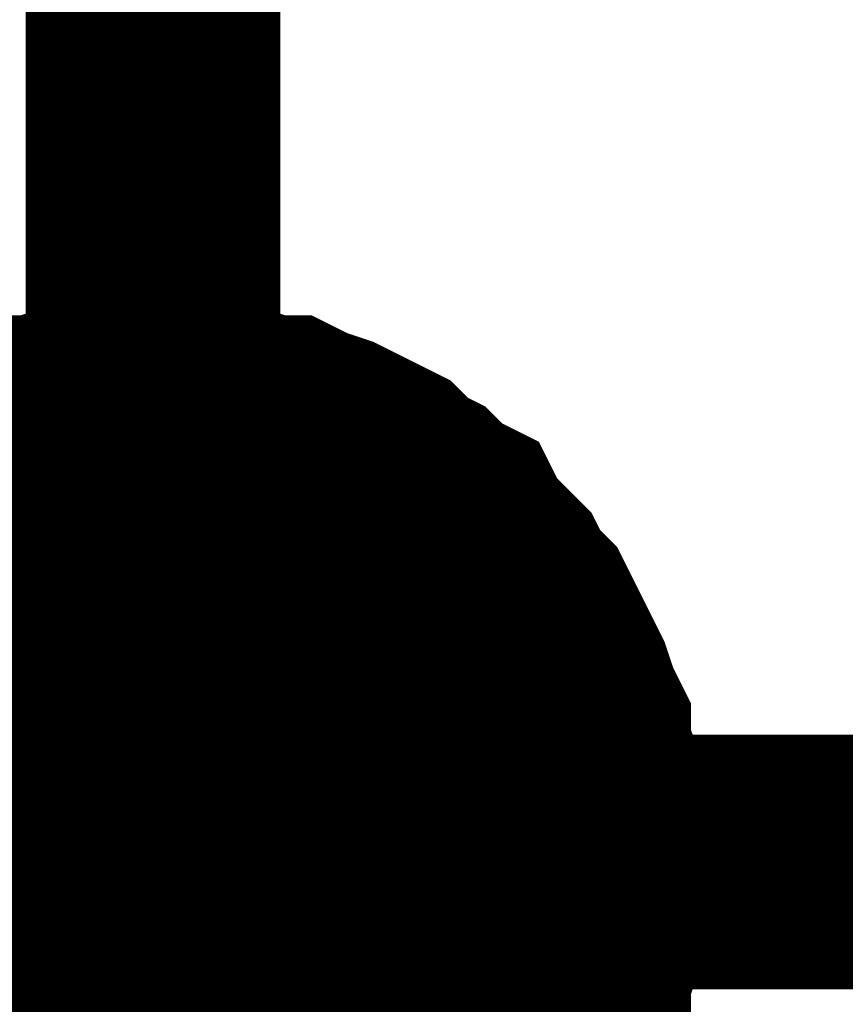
# Model space of a CAD drawing. Header units: inches. Extents: x 0 to 17, y 0 to 11.
# Tile 84 of 114: x 8.744 to 8.7822, y 5.7432 to 5.7888. Entities that reach past the tile are written whole.
import ezdxf

# ---------------------------------------------------------------- set-up
doc = ezdxf.new("R2010")
doc.units = ezdxf.units.IN
doc.header["$MEASUREMENT"] = 0
doc.layers.add('Sheet', color=255, linetype='Continuous')

msp = doc.modelspace()

# ---------------------------------------------------------------- linework, layer by layer
at = {"layer": 'Sheet'}
for points in [[(8.750163, 5.849697, 0.0118, 0.0118, 0), (8.750163, 5.749784, 0.0118, 0.0118, 0)], [(8.750163, 5.64987, 0.0118, 0.0118, 0), (8.750163, 5.749784, 0.0118, 0.0118, 0), (9.250093, 5.749784, 0.0118, 0.0118, 0), (9.799977, 5.749784, 0.0118, 0.0118, 0), (10.350257, 5.749784, 0.0118, 0.0118, 0), (10.90014, 5.749784, 0.0118, 0.0118, 0), (10.90014, 5.849697, 0.0118, 0.0118, 0)], [(8.737477, 5.765247, 0.0118, 0.0118, 0), (8.73827, 5.76604, 0.0118, 0.0118, 0), (8.739062, 5.766436, 0.0118, 0.0118, 0), (8.739855, 5.767229, 0.0118, 0.0118, 0), (8.740648, 5.767625, 0.0118, 0.0118, 0), (8.741441, 5.768022, 0.0118, 0.0118, 0), (8.742234, 5.768418, 0.0118, 0.0118, 0), (8.743424, 5.768815, 0.0118, 0.0118, 0), (8.744216, 5.769211, 0.0118, 0.0118, 0), (8.745009, 5.769211, 0.0118, 0.0118, 0), (8.746199, 5.769608, 0.0118, 0.0118, 0), (8.746992, 5.769608, 0.0118, 0.0118, 0), (8.748181, 5.770004, 0.0118, 0.0118, 0), (8.748974, 5.770004, 0.0118, 0.0118, 0), (8.750163, 5.770004, 0.0118, 0.0118, 0)], [(8.737477, 5.765247, 0.0118, 0.0118, 0), (8.73827, 5.76604, 0.0118, 0.0118, 0), (8.739062, 5.766436, 0.0118, 0.0118, 0), (8.739855, 5.767229, 0.0118, 0.0118, 0), (8.740648, 5.767625, 0.0118, 0.0118, 0), (8.741441, 5.768022, 0.0118, 0.0118, 0), (8.742234, 5.768418, 0.0118, 0.0118, 0), (8.743424, 5.768815, 0.0118, 0.0118, 0), (8.744216, 5.769211, 0.0118, 0.0118, 0), (8.745009, 5.769211, 0.0118, 0.0118, 0), (8.746199, 5.769608, 0.0118, 0.0118, 0), (8.746992, 5.769608, 0.0118, 0.0118, 0), (8.748181, 5.770004, 0.0118, 0.0118, 0), (8.748974, 5.770004, 0.0118, 0.0118, 0), (8.750163, 5.770004, 0.0118, 0.0118, 0)], [(8.737477, 5.765247, 0.0118, 0.0118, 0), (8.73827, 5.76604, 0.0118, 0.0118, 0), (8.739062, 5.766436, 0.0118, 0.0118, 0), (8.739855, 5.767229, 0.0118, 0.0118, 0), (8.740648, 5.767625, 0.0118, 0.0118, 0), (8.741441, 5.768022, 0.0118, 0.0118, 0), (8.742234, 5.768418, 0.0118, 0.0118, 0), (8.743424, 5.768815, 0.0118, 0.0118, 0), (8.744216, 5.769211, 0.0118, 0.0118, 0), (8.745009, 5.769211, 0.0118, 0.0118, 0), (8.746199, 5.769608, 0.0118, 0.0118, 0), (8.746992, 5.769608, 0.0118, 0.0118, 0), (8.748181, 5.770004, 0.0118, 0.0118, 0), (8.748974, 5.770004, 0.0118, 0.0118, 0), (8.750163, 5.770004, 0.0118, 0.0118, 0)], [(8.737477, 5.765247, 0.0118, 0.0118, 0), (8.73827, 5.76604, 0.0118, 0.0118, 0), (8.739062, 5.766436, 0.0118, 0.0118, 0), (8.739855, 5.767229, 0.0118, 0.0118, 0), (8.740648, 5.767625, 0.0118, 0.0118, 0), (8.741441, 5.768022, 0.0118, 0.0118, 0), (8.742234, 5.768418, 0.0118, 0.0118, 0), (8.743424, 5.768815, 0.0118, 0.0118, 0), (8.744216, 5.769211, 0.0118, 0.0118, 0), (8.745009, 5.769211, 0.0118, 0.0118, 0), (8.746199, 5.769608, 0.0118, 0.0118, 0), (8.746992, 5.769608, 0.0118, 0.0118, 0), (8.748181, 5.770004, 0.0118, 0.0118, 0), (8.748974, 5.770004, 0.0118, 0.0118, 0), (8.750163, 5.770004, 0.0118, 0.0118, 0)], [(8.750163, 5.770004, 0.0118, 0.0118, 0), (8.750163, 5.770004, 0.0118, 0.0118, 0)], [(8.750163, 5.770004, 0.0118, 0.0118, 0), (8.751353, 5.770004, 0.0118, 0.0118, 0), (8.752146, 5.770004, 0.0118, 0.0118, 0), (8.753335, 5.769608, 0.0118, 0.0118, 0), (8.754128, 5.769608, 0.0118, 0.0118, 0), (8.755317, 5.769211, 0.0118, 0.0118, 0), (8.75611, 5.769211, 0.0118, 0.0118, 0), (8.756903, 5.768815, 0.0118, 0.0118, 0), (8.758092, 5.768418, 0.0118, 0.0118, 0), (8.758885, 5.768022, 0.0118, 0.0118, 0), (8.759678, 5.767625, 0.0118, 0.0118, 0), (8.760471, 5.767229, 0.0118, 0.0118, 0), (8.761264, 5.766436, 0.0118, 0.0118, 0), (8.762057, 5.76604, 0.0118, 0.0118, 0), (8.76285, 5.765247, 0.0118, 0.0118, 0), (8.763643, 5.76485, 0.0118, 0.0118, 0), (8.764039, 5.764057, 0.0118, 0.0118, 0), (8.764832, 5.763264, 0.0118, 0.0118, 0), (8.765625, 5.762471, 0.0118, 0.0118, 0), (8.766021, 5.761678, 0.0118, 0.0118, 0), (8.766814, 5.760885, 0.0118, 0.0118, 0), (8.767211, 5.760092, 0.0118, 0.0118, 0), (8.767607, 5.759299, 0.0118, 0.0118, 0), (8.768004, 5.758506, 0.0118, 0.0118, 0), (8.7684, 5.757713, 0.0118, 0.0118, 0), (8.768797, 5.756524, 0.0118, 0.0118, 0), (8.769193, 5.755731, 0.0118, 0.0118, 0), (8.769193, 5.754938, 0.0118, 0.0118, 0), (8.76959, 5.753749, 0.0118, 0.0118, 0), (8.76959, 5.752956, 0.0118, 0.0118, 0), (8.769986, 5.751766, 0.0118, 0.0118, 0), (8.769986, 5.750973, 0.0118, 0.0118, 0), (8.769986, 5.749784, 0.0118, 0.0118, 0)], [(8.750163, 5.770004, 0.0118, 0.0118, 0), (8.750163, 5.770004, 0.0118, 0.0118, 0)], [(8.750163, 5.770004, 0.0118, 0.0118, 0), (8.751353, 5.770004, 0.0118, 0.0118, 0), (8.752146, 5.770004, 0.0118, 0.0118, 0), (8.753335, 5.769608, 0.0118, 0.0118, 0), (8.754128, 5.769608, 0.0118, 0.0118, 0), (8.755317, 5.769211, 0.0118, 0.0118, 0), (8.75611, 5.769211, 0.0118, 0.0118, 0), (8.756903, 5.768815, 0.0118, 0.0118, 0), (8.758092, 5.768418, 0.0118, 0.0118, 0), (8.758885, 5.768022, 0.0118, 0.0118, 0), (8.759678, 5.767625, 0.0118, 0.0118, 0), (8.760471, 5.767229, 0.0118, 0.0118, 0), (8.761264, 5.766436, 0.0118, 0.0118, 0), (8.762057, 5.76604, 0.0118, 0.0118, 0), (8.76285, 5.765247, 0.0118, 0.0118, 0), (8.763643, 5.76485, 0.0118, 0.0118, 0), (8.764039, 5.764057, 0.0118, 0.0118, 0), (8.764832, 5.763264, 0.0118, 0.0118, 0), (8.765625, 5.762471, 0.0118, 0.0118, 0), (8.766021, 5.761678, 0.0118, 0.0118, 0), (8.766814, 5.760885, 0.0118, 0.0118, 0), (8.767211, 5.760092, 0.0118, 0.0118, 0), (8.767607, 5.759299, 0.0118, 0.0118, 0), (8.768004, 5.758506, 0.0118, 0.0118, 0), (8.7684, 5.757713, 0.0118, 0.0118, 0), (8.768797, 5.756524, 0.0118, 0.0118, 0), (8.769193, 5.755731, 0.0118, 0.0118, 0), (8.769193, 5.754938, 0.0118, 0.0118, 0), (8.76959, 5.753749, 0.0118, 0.0118, 0), (8.76959, 5.752956, 0.0118, 0.0118, 0), (8.769986, 5.751766, 0.0118, 0.0118, 0), (8.769986, 5.750973, 0.0118, 0.0118, 0), (8.769986, 5.749784, 0.0118, 0.0118, 0)], [(8.750163, 5.770004, 0.0118, 0.0118, 0), (8.750163, 5.770004, 0.0118, 0.0118, 0)], [(8.750163, 5.770004, 0.0118, 0.0118, 0), (8.751353, 5.770004, 0.0118, 0.0118, 0), (8.752146, 5.770004, 0.0118, 0.0118, 0), (8.753335, 5.769608, 0.0118, 0.0118, 0), (8.754128, 5.769608, 0.0118, 0.0118, 0), (8.755317, 5.769211, 0.0118, 0.0118, 0), (8.75611, 5.769211, 0.0118, 0.0118, 0), (8.756903, 5.768815, 0.0118, 0.0118, 0), (8.758092, 5.768418, 0.0118, 0.0118, 0), (8.758885, 5.768022, 0.0118, 0.0118, 0), (8.759678, 5.767625, 0.0118, 0.0118, 0), (8.760471, 5.767229, 0.0118, 0.0118, 0), (8.761264, 5.766436, 0.0118, 0.0118, 0), (8.762057, 5.76604, 0.0118, 0.0118, 0), (8.76285, 5.765247, 0.0118, 0.0118, 0), (8.763643, 5.76485, 0.0118, 0.0118, 0), (8.764039, 5.764057, 0.0118, 0.0118, 0), (8.764832, 5.763264, 0.0118, 0.0118, 0), (8.765625, 5.762471, 0.0118, 0.0118, 0), (8.766021, 5.761678, 0.0118, 0.0118, 0), (8.766814, 5.760885, 0.0118, 0.0118, 0), (8.767211, 5.760092, 0.0118, 0.0118, 0), (8.767607, 5.759299, 0.0118, 0.0118, 0), (8.768004, 5.758506, 0.0118, 0.0118, 0), (8.7684, 5.757713, 0.0118, 0.0118, 0), (8.768797, 5.756524, 0.0118, 0.0118, 0), (8.769193, 5.755731, 0.0118, 0.0118, 0), (8.769193, 5.754938, 0.0118, 0.0118, 0), (8.76959, 5.753749, 0.0118, 0.0118, 0), (8.76959, 5.752956, 0.0118, 0.0118, 0), (8.769986, 5.751766, 0.0118, 0.0118, 0), (8.769986, 5.750973, 0.0118, 0.0118, 0), (8.769986, 5.749784, 0.0118, 0.0118, 0)], [(8.750163, 5.770004, 0.0118, 0.0118, 0), (8.750163, 5.770004, 0.0118, 0.0118, 0)], [(8.750163, 5.770004, 0.0118, 0.0118, 0), (8.751353, 5.770004, 0.0118, 0.0118, 0), (8.752146, 5.770004, 0.0118, 0.0118, 0), (8.753335, 5.769608, 0.0118, 0.0118, 0), (8.754128, 5.769608, 0.0118, 0.0118, 0), (8.755317, 5.769211, 0.0118, 0.0118, 0), (8.75611, 5.769211, 0.0118, 0.0118, 0), (8.756903, 5.768815, 0.0118, 0.0118, 0), (8.758092, 5.768418, 0.0118, 0.0118, 0), (8.758885, 5.768022, 0.0118, 0.0118, 0), (8.759678, 5.767625, 0.0118, 0.0118, 0), (8.760471, 5.767229, 0.0118, 0.0118, 0), (8.761264, 5.766436, 0.0118, 0.0118, 0), (8.762057, 5.76604, 0.0118, 0.0118, 0), (8.76285, 5.765247, 0.0118, 0.0118, 0), (8.763643, 5.76485, 0.0118, 0.0118, 0), (8.764039, 5.764057, 0.0118, 0.0118, 0), (8.764832, 5.763264, 0.0118, 0.0118, 0), (8.765625, 5.762471, 0.0118, 0.0118, 0), (8.766021, 5.761678, 0.0118, 0.0118, 0), (8.766814, 5.760885, 0.0118, 0.0118, 0), (8.767211, 5.760092, 0.0118, 0.0118, 0), (8.767607, 5.759299, 0.0118, 0.0118, 0), (8.768004, 5.758506, 0.0118, 0.0118, 0), (8.7684, 5.757713, 0.0118, 0.0118, 0), (8.768797, 5.756524, 0.0118, 0.0118, 0), (8.769193, 5.755731, 0.0118, 0.0118, 0), (8.769193, 5.754938, 0.0118, 0.0118, 0), (8.76959, 5.753749, 0.0118, 0.0118, 0), (8.76959, 5.752956, 0.0118, 0.0118, 0), (8.769986, 5.751766, 0.0118, 0.0118, 0), (8.769986, 5.750973, 0.0118, 0.0118, 0), (8.769986, 5.749784, 0.0118, 0.0118, 0)], [(8.741441, 5.768022, 0.0039, 0.0039, 0), (8.742234, 5.768418, 0.0039, 0.0039, 0), (8.743424, 5.768815, 0.0039, 0.0039, 0), (8.744216, 5.769211, 0.0039, 0.0039, 0), (8.745009, 5.769211, 0.0039, 0.0039, 0), (8.746199, 5.769608, 0.0039, 0.0039, 0), (8.746992, 5.769608, 0.0039, 0.0039, 0), (8.748181, 5.770004, 0.0039, 0.0039, 0), (8.748974, 5.770004, 0.0039, 0.0039, 0), (8.750163, 5.770004, 0.0039, 0.0039, 0)], [(8.741441, 5.768022, 0.0039, 0.0039, 0), (8.742234, 5.768418, 0.0039, 0.0039, 0), (8.743424, 5.768815, 0.0039, 0.0039, 0), (8.744216, 5.769211, 0.0039, 0.0039, 0), (8.745009, 5.769211, 0.0039, 0.0039, 0), (8.746199, 5.769608, 0.0039, 0.0039, 0), (8.746992, 5.769608, 0.0039, 0.0039, 0), (8.748181, 5.770004, 0.0039, 0.0039, 0), (8.748974, 5.770004, 0.0039, 0.0039, 0), (8.750163, 5.770004, 0.0039, 0.0039, 0)], [(8.741441, 5.768022, 0.0039, 0.0039, 0), (8.742234, 5.768418, 0.0039, 0.0039, 0), (8.743424, 5.768815, 0.0039, 0.0039, 0), (8.744216, 5.769211, 0.0039, 0.0039, 0), (8.745009, 5.769211, 0.0039, 0.0039, 0), (8.746199, 5.769608, 0.0039, 0.0039, 0), (8.746992, 5.769608, 0.0039, 0.0039, 0), (8.748181, 5.770004, 0.0039, 0.0039, 0), (8.748974, 5.770004, 0.0039, 0.0039, 0), (8.750163, 5.770004, 0.0039, 0.0039, 0)], [(8.741441, 5.768022, 0.0039, 0.0039, 0), (8.742234, 5.768418, 0.0039, 0.0039, 0), (8.743424, 5.768815, 0.0039, 0.0039, 0), (8.744216, 5.769211, 0.0039, 0.0039, 0), (8.745009, 5.769211, 0.0039, 0.0039, 0), (8.746199, 5.769608, 0.0039, 0.0039, 0), (8.746992, 5.769608, 0.0039, 0.0039, 0), (8.748181, 5.770004, 0.0039, 0.0039, 0), (8.748974, 5.770004, 0.0039, 0.0039, 0), (8.750163, 5.770004, 0.0039, 0.0039, 0)], [(8.750163, 5.770004, 0.0039, 0.0039, 0), (8.750163, 5.770004, 0.0039, 0.0039, 0)], [(8.750163, 5.770004, 0.0039, 0.0039, 0), (8.751353, 5.770004, 0.0039, 0.0039, 0), (8.752146, 5.770004, 0.0039, 0.0039, 0), (8.753335, 5.769608, 0.0039, 0.0039, 0), (8.754128, 5.769608, 0.0039, 0.0039, 0), (8.755317, 5.769211, 0.0039, 0.0039, 0), (8.75611, 5.769211, 0.0039, 0.0039, 0), (8.756903, 5.768815, 0.0039, 0.0039, 0), (8.758092, 5.768418, 0.0039, 0.0039, 0), (8.758885, 5.768022, 0.0039, 0.0039, 0), (8.759678, 5.767625, 0.0039, 0.0039, 0), (8.760471, 5.767229, 0.0039, 0.0039, 0), (8.761264, 5.766436, 0.0039, 0.0039, 0), (8.762057, 5.76604, 0.0039, 0.0039, 0), (8.76285, 5.765247, 0.0039, 0.0039, 0), (8.763643, 5.76485, 0.0039, 0.0039, 0), (8.764039, 5.764057, 0.0039, 0.0039, 0), (8.764832, 5.763264, 0.0039, 0.0039, 0), (8.765625, 5.762471, 0.0039, 0.0039, 0), (8.766021, 5.761678, 0.0039, 0.0039, 0), (8.766814, 5.760885, 0.0039, 0.0039, 0), (8.767211, 5.760092, 0.0039, 0.0039, 0), (8.767607, 5.759299, 0.0039, 0.0039, 0), (8.768004, 5.758506, 0.0039, 0.0039, 0), (8.7684, 5.757713, 0.0039, 0.0039, 0), (8.768797, 5.756524, 0.0039, 0.0039, 0), (8.769193, 5.755731, 0.0039, 0.0039, 0), (8.769193, 5.754938, 0.0039, 0.0039, 0), (8.76959, 5.753749, 0.0039, 0.0039, 0), (8.76959, 5.752956, 0.0039, 0.0039, 0), (8.769986, 5.751766, 0.0039, 0.0039, 0), (8.769986, 5.750973, 0.0039, 0.0039, 0), (8.769986, 5.749784, 0.0039, 0.0039, 0)], [(8.750163, 5.770004, 0.0039, 0.0039, 0), (8.750163, 5.770004, 0.0039, 0.0039, 0)], [(8.750163, 5.770004, 0.0039, 0.0039, 0), (8.751353, 5.770004, 0.0039, 0.0039, 0), (8.752146, 5.770004, 0.0039, 0.0039, 0), (8.753335, 5.769608, 0.0039, 0.0039, 0), (8.754128, 5.769608, 0.0039, 0.0039, 0), (8.755317, 5.769211, 0.0039, 0.0039, 0), (8.75611, 5.769211, 0.0039, 0.0039, 0), (8.756903, 5.768815, 0.0039, 0.0039, 0), (8.758092, 5.768418, 0.0039, 0.0039, 0), (8.758885, 5.768022, 0.0039, 0.0039, 0), (8.759678, 5.767625, 0.0039, 0.0039, 0), (8.760471, 5.767229, 0.0039, 0.0039, 0), (8.761264, 5.766436, 0.0039, 0.0039, 0), (8.762057, 5.76604, 0.0039, 0.0039, 0), (8.76285, 5.765247, 0.0039, 0.0039, 0), (8.763643, 5.76485, 0.0039, 0.0039, 0), (8.764039, 5.764057, 0.0039, 0.0039, 0), (8.764832, 5.763264, 0.0039, 0.0039, 0), (8.765625, 5.762471, 0.0039, 0.0039, 0), (8.766021, 5.761678, 0.0039, 0.0039, 0), (8.766814, 5.760885, 0.0039, 0.0039, 0), (8.767211, 5.760092, 0.0039, 0.0039, 0), (8.767607, 5.759299, 0.0039, 0.0039, 0), (8.768004, 5.758506, 0.0039, 0.0039, 0), (8.7684, 5.757713, 0.0039, 0.0039, 0), (8.768797, 5.756524, 0.0039, 0.0039, 0), (8.769193, 5.755731, 0.0039, 0.0039, 0), (8.769193, 5.754938, 0.0039, 0.0039, 0), (8.76959, 5.753749, 0.0039, 0.0039, 0), (8.76959, 5.752956, 0.0039, 0.0039, 0), (8.769986, 5.751766, 0.0039, 0.0039, 0), (8.769986, 5.750973, 0.0039, 0.0039, 0), (8.769986, 5.749784, 0.0039, 0.0039, 0)], [(8.750163, 5.770004, 0.0039, 0.0039, 0), (8.750163, 5.770004, 0.0039, 0.0039, 0)], [(8.750163, 5.770004, 0.0039, 0.0039, 0), (8.751353, 5.770004, 0.0039, 0.0039, 0), (8.752146, 5.770004, 0.0039, 0.0039, 0), (8.753335, 5.769608, 0.0039, 0.0039, 0), (8.754128, 5.769608, 0.0039, 0.0039, 0), (8.755317, 5.769211, 0.0039, 0.0039, 0), (8.75611, 5.769211, 0.0039, 0.0039, 0), (8.756903, 5.768815, 0.0039, 0.0039, 0), (8.758092, 5.768418, 0.0039, 0.0039, 0), (8.758885, 5.768022, 0.0039, 0.0039, 0), (8.759678, 5.767625, 0.0039, 0.0039, 0), (8.760471, 5.767229, 0.0039, 0.0039, 0), (8.761264, 5.766436, 0.0039, 0.0039, 0), (8.762057, 5.76604, 0.0039, 0.0039, 0), (8.76285, 5.765247, 0.0039, 0.0039, 0), (8.763643, 5.76485, 0.0039, 0.0039, 0), (8.764039, 5.764057, 0.0039, 0.0039, 0), (8.764832, 5.763264, 0.0039, 0.0039, 0), (8.765625, 5.762471, 0.0039, 0.0039, 0), (8.766021, 5.761678, 0.0039, 0.0039, 0), (8.766814, 5.760885, 0.0039, 0.0039, 0), (8.767211, 5.760092, 0.0039, 0.0039, 0), (8.767607, 5.759299, 0.0039, 0.0039, 0), (8.768004, 5.758506, 0.0039, 0.0039, 0), (8.7684, 5.757713, 0.0039, 0.0039, 0), (8.768797, 5.756524, 0.0039, 0.0039, 0), (8.769193, 5.755731, 0.0039, 0.0039, 0), (8.769193, 5.754938, 0.0039, 0.0039, 0), (8.76959, 5.753749, 0.0039, 0.0039, 0), (8.76959, 5.752956, 0.0039, 0.0039, 0), (8.769986, 5.751766, 0.0039, 0.0039, 0), (8.769986, 5.750973, 0.0039, 0.0039, 0), (8.769986, 5.749784, 0.0039, 0.0039, 0)], [(8.750163, 5.770004, 0.0039, 0.0039, 0), (8.750163, 5.770004, 0.0039, 0.0039, 0)], [(8.750163, 5.770004, 0.0039, 0.0039, 0), (8.751353, 5.770004, 0.0039, 0.0039, 0), (8.752146, 5.770004, 0.0039, 0.0039, 0), (8.753335, 5.769608, 0.0039, 0.0039, 0), (8.754128, 5.769608, 0.0039, 0.0039, 0), (8.755317, 5.769211, 0.0039, 0.0039, 0), (8.75611, 5.769211, 0.0039, 0.0039, 0), (8.756903, 5.768815, 0.0039, 0.0039, 0), (8.758092, 5.768418, 0.0039, 0.0039, 0), (8.758885, 5.768022, 0.0039, 0.0039, 0), (8.759678, 5.767625, 0.0039, 0.0039, 0), (8.760471, 5.767229, 0.0039, 0.0039, 0), (8.761264, 5.766436, 0.0039, 0.0039, 0), (8.762057, 5.76604, 0.0039, 0.0039, 0), (8.76285, 5.765247, 0.0039, 0.0039, 0), (8.763643, 5.76485, 0.0039, 0.0039, 0), (8.764039, 5.764057, 0.0039, 0.0039, 0), (8.764832, 5.763264, 0.0039, 0.0039, 0), (8.765625, 5.762471, 0.0039, 0.0039, 0), (8.766021, 5.761678, 0.0039, 0.0039, 0), (8.766814, 5.760885, 0.0039, 0.0039, 0), (8.767211, 5.760092, 0.0039, 0.0039, 0), (8.767607, 5.759299, 0.0039, 0.0039, 0), (8.768004, 5.758506, 0.0039, 0.0039, 0), (8.7684, 5.757713, 0.0039, 0.0039, 0), (8.768797, 5.756524, 0.0039, 0.0039, 0), (8.769193, 5.755731, 0.0039, 0.0039, 0), (8.769193, 5.754938, 0.0039, 0.0039, 0), (8.76959, 5.753749, 0.0039, 0.0039, 0), (8.76959, 5.752956, 0.0039, 0.0039, 0), (8.769986, 5.751766, 0.0039, 0.0039, 0), (8.769986, 5.750973, 0.0039, 0.0039, 0), (8.769986, 5.749784, 0.0039, 0.0039, 0)], [(8.769986, 5.749784, 0.0118, 0.0118, 0), (8.769986, 5.748594, 0.0118, 0.0118, 0), (8.769986, 5.747801, 0.0118, 0.0118, 0), (8.76959, 5.746612, 0.0118, 0.0118, 0), (8.76959, 5.745819, 0.0118, 0.0118, 0), (8.769193, 5.744629, 0.0118, 0.0118, 0), (8.769193, 5.743837, 0.0118, 0.0118, 0), (8.768797, 5.743044, 0.0118, 0.0118, 0), (8.7684, 5.741854, 0.0118, 0.0118, 0), (8.768004, 5.741061, 0.0118, 0.0118, 0), (8.767607, 5.740268, 0.0118, 0.0118, 0), (8.767211, 5.739475, 0.0118, 0.0118, 0), (8.766814, 5.738682, 0.0118, 0.0118, 0), (8.766021, 5.737889, 0.0118, 0.0118, 0), (8.765625, 5.737096, 0.0118, 0.0118, 0)], [(8.769986, 5.749784, 0.0118, 0.0118, 0), (8.769986, 5.748594, 0.0118, 0.0118, 0), (8.769986, 5.747801, 0.0118, 0.0118, 0), (8.76959, 5.746612, 0.0118, 0.0118, 0), (8.76959, 5.745819, 0.0118, 0.0118, 0), (8.769193, 5.744629, 0.0118, 0.0118, 0), (8.769193, 5.743837, 0.0118, 0.0118, 0), (8.768797, 5.743044, 0.0118, 0.0118, 0), (8.7684, 5.741854, 0.0118, 0.0118, 0), (8.768004, 5.741061, 0.0118, 0.0118, 0), (8.767607, 5.740268, 0.0118, 0.0118, 0), (8.767211, 5.739475, 0.0118, 0.0118, 0), (8.766814, 5.738682, 0.0118, 0.0118, 0), (8.766021, 5.737889, 0.0118, 0.0118, 0), (8.765625, 5.737096, 0.0118, 0.0118, 0)], [(8.769986, 5.749784, 0.0118, 0.0118, 0), (8.769986, 5.748594, 0.0118, 0.0118, 0), (8.769986, 5.747801, 0.0118, 0.0118, 0), (8.76959, 5.746612, 0.0118, 0.0118, 0), (8.76959, 5.745819, 0.0118, 0.0118, 0), (8.769193, 5.744629, 0.0118, 0.0118, 0), (8.769193, 5.743837, 0.0118, 0.0118, 0), (8.768797, 5.743044, 0.0118, 0.0118, 0), (8.7684, 5.741854, 0.0118, 0.0118, 0), (8.768004, 5.741061, 0.0118, 0.0118, 0), (8.767607, 5.740268, 0.0118, 0.0118, 0), (8.767211, 5.739475, 0.0118, 0.0118, 0), (8.766814, 5.738682, 0.0118, 0.0118, 0), (8.766021, 5.737889, 0.0118, 0.0118, 0), (8.765625, 5.737096, 0.0118, 0.0118, 0)], [(8.769986, 5.749784, 0.0118, 0.0118, 0), (8.769986, 5.748594, 0.0118, 0.0118, 0), (8.769986, 5.747801, 0.0118, 0.0118, 0), (8.76959, 5.746612, 0.0118, 0.0118, 0), (8.76959, 5.745819, 0.0118, 0.0118, 0), (8.769193, 5.744629, 0.0118, 0.0118, 0), (8.769193, 5.743837, 0.0118, 0.0118, 0), (8.768797, 5.743044, 0.0118, 0.0118, 0), (8.7684, 5.741854, 0.0118, 0.0118, 0), (8.768004, 5.741061, 0.0118, 0.0118, 0), (8.767607, 5.740268, 0.0118, 0.0118, 0), (8.767211, 5.739475, 0.0118, 0.0118, 0), (8.766814, 5.738682, 0.0118, 0.0118, 0), (8.766021, 5.737889, 0.0118, 0.0118, 0), (8.765625, 5.737096, 0.0118, 0.0118, 0)], [(8.769986, 5.749784, 0.0118, 0.0118, 0), (8.769986, 5.749784, 0.0118, 0.0118, 0), (8.769986, 5.749784, 0.0118, 0.0118, 0), (8.769986, 5.749784, 0.0118, 0.0118, 0), (8.769986, 5.749784, 0.0118, 0.0118, 0), (8.769986, 5.749784, 0.0118, 0.0118, 0), (8.769986, 5.749784, 0.0118, 0.0118, 0), (8.769986, 5.749784, 0.0118, 0.0118, 0), (8.769986, 5.749784, 0.0118, 0.0118, 0), (8.769986, 5.749784, 0.0118, 0.0118, 0), (8.769986, 5.749784, 0.0118, 0.0118, 0), (8.769986, 5.749784, 0.0118, 0.0118, 0), (8.769986, 5.749784, 0.0118, 0.0118, 0), (8.769986, 5.749784, 0.0118, 0.0118, 0), (8.769986, 5.749784, 0.0118, 0.0118, 0), (8.769986, 5.749784, 0.0118, 0.0118, 0), (8.769986, 5.749784, 0.0118, 0.0118, 0), (8.769986, 5.749784, 0.0118, 0.0118, 0), (8.769986, 5.749784, 0.0118, 0.0118, 0), (8.769986, 5.749784, 0.0118, 0.0118, 0), (8.769986, 5.749784, 0.0118, 0.0118, 0), (8.769986, 5.749784, 0.0118, 0.0118, 0), (8.769986, 5.749784, 0.0118, 0.0118, 0), (8.769986, 5.749784, 0.0118, 0.0118, 0), (8.769986, 5.749784, 0.0118, 0.0118, 0), (8.769986, 5.749784, 0.0118, 0.0118, 0), (8.769986, 5.749784, 0.0118, 0.0118, 0), (8.769986, 5.749784, 0.0118, 0.0118, 0), (8.769986, 5.749784, 0.0118, 0.0118, 0), (8.769986, 5.749784, 0.0118, 0.0118, 0), (8.769986, 5.749784, 0.0118, 0.0118, 0), (8.769986, 5.749784, 0.0118, 0.0118, 0), (8.769986, 5.749784, 0.0118, 0.0118, 0)], [(8.769986, 5.749784, 0.0118, 0.0118, 0), (8.769986, 5.749784, 0.0118, 0.0118, 0)], [(8.769986, 5.749784, 0.0118, 0.0118, 0), (8.769986, 5.749784, 0.0118, 0.0118, 0), (8.769986, 5.749784, 0.0118, 0.0118, 0), (8.769986, 5.749784, 0.0118, 0.0118, 0), (8.769986, 5.749784, 0.0118, 0.0118, 0), (8.769986, 5.749784, 0.0118, 0.0118, 0), (8.769986, 5.749784, 0.0118, 0.0118, 0), (8.769986, 5.749784, 0.0118, 0.0118, 0), (8.769986, 5.749784, 0.0118, 0.0118, 0), (8.769986, 5.749784, 0.0118, 0.0118, 0), (8.769986, 5.749784, 0.0118, 0.0118, 0), (8.769986, 5.749784, 0.0118, 0.0118, 0), (8.769986, 5.749784, 0.0118, 0.0118, 0), (8.769986, 5.749784, 0.0118, 0.0118, 0), (8.769986, 5.749784, 0.0118, 0.0118, 0), (8.769986, 5.749784, 0.0118, 0.0118, 0), (8.769986, 5.749784, 0.0118, 0.0118, 0), (8.769986, 5.749784, 0.0118, 0.0118, 0), (8.769986, 5.749784, 0.0118, 0.0118, 0), (8.769986, 5.749784, 0.0118, 0.0118, 0), (8.769986, 5.749784, 0.0118, 0.0118, 0), (8.769986, 5.749784, 0.0118, 0.0118, 0), (8.769986, 5.749784, 0.0118, 0.0118, 0), (8.769986, 5.749784, 0.0118, 0.0118, 0), (8.769986, 5.749784, 0.0118, 0.0118, 0), (8.769986, 5.749784, 0.0118, 0.0118, 0), (8.769986, 5.749784, 0.0118, 0.0118, 0), (8.769986, 5.749784, 0.0118, 0.0118, 0), (8.769986, 5.749784, 0.0118, 0.0118, 0), (8.769986, 5.749784, 0.0118, 0.0118, 0), (8.769986, 5.749784, 0.0118, 0.0118, 0), (8.769986, 5.749784, 0.0118, 0.0118, 0), (8.769986, 5.749784, 0.0118, 0.0118, 0)], [(8.769986, 5.749784, 0.0118, 0.0118, 0), (8.769986, 5.749784, 0.0118, 0.0118, 0)], [(8.769986, 5.749784, 0.0118, 0.0118, 0), (8.769986, 5.749784, 0.0118, 0.0118, 0), (8.769986, 5.749784, 0.0118, 0.0118, 0), (8.769986, 5.749784, 0.0118, 0.0118, 0), (8.769986, 5.749784, 0.0118, 0.0118, 0), (8.769986, 5.749784, 0.0118, 0.0118, 0), (8.769986, 5.749784, 0.0118, 0.0118, 0), (8.769986, 5.749784, 0.0118, 0.0118, 0), (8.769986, 5.749784, 0.0118, 0.0118, 0), (8.769986, 5.749784, 0.0118, 0.0118, 0), (8.769986, 5.749784, 0.0118, 0.0118, 0), (8.769986, 5.749784, 0.0118, 0.0118, 0), (8.769986, 5.749784, 0.0118, 0.0118, 0), (8.769986, 5.749784, 0.0118, 0.0118, 0), (8.769986, 5.749784, 0.0118, 0.0118, 0), (8.769986, 5.749784, 0.0118, 0.0118, 0), (8.769986, 5.749784, 0.0118, 0.0118, 0), (8.769986, 5.749784, 0.0118, 0.0118, 0), (8.769986, 5.749784, 0.0118, 0.0118, 0), (8.769986, 5.749784, 0.0118, 0.0118, 0), (8.769986, 5.749784, 0.0118, 0.0118, 0), (8.769986, 5.749784, 0.0118, 0.0118, 0), (8.769986, 5.749784, 0.0118, 0.0118, 0), (8.769986, 5.749784, 0.0118, 0.0118, 0), (8.769986, 5.749784, 0.0118, 0.0118, 0), (8.769986, 5.749784, 0.0118, 0.0118, 0), (8.769986, 5.749784, 0.0118, 0.0118, 0), (8.769986, 5.749784, 0.0118, 0.0118, 0), (8.769986, 5.749784, 0.0118, 0.0118, 0), (8.769986, 5.749784, 0.0118, 0.0118, 0), (8.769986, 5.749784, 0.0118, 0.0118, 0), (8.769986, 5.749784, 0.0118, 0.0118, 0), (8.769986, 5.749784, 0.0118, 0.0118, 0)], [(8.769986, 5.749784, 0.0118, 0.0118, 0), (8.769986, 5.749784, 0.0118, 0.0118, 0)], [(8.769986, 5.749784, 0.0118, 0.0118, 0), (8.769986, 5.749784, 0.0118, 0.0118, 0), (8.769986, 5.749784, 0.0118, 0.0118, 0), (8.769986, 5.749784, 0.0118, 0.0118, 0), (8.769986, 5.749784, 0.0118, 0.0118, 0), (8.769986, 5.749784, 0.0118, 0.0118, 0), (8.769986, 5.749784, 0.0118, 0.0118, 0), (8.769986, 5.749784, 0.0118, 0.0118, 0), (8.769986, 5.749784, 0.0118, 0.0118, 0), (8.769986, 5.749784, 0.0118, 0.0118, 0), (8.769986, 5.749784, 0.0118, 0.0118, 0), (8.769986, 5.749784, 0.0118, 0.0118, 0), (8.769986, 5.749784, 0.0118, 0.0118, 0), (8.769986, 5.749784, 0.0118, 0.0118, 0), (8.769986, 5.749784, 0.0118, 0.0118, 0), (8.769986, 5.749784, 0.0118, 0.0118, 0), (8.769986, 5.749784, 0.0118, 0.0118, 0), (8.769986, 5.749784, 0.0118, 0.0118, 0), (8.769986, 5.749784, 0.0118, 0.0118, 0), (8.769986, 5.749784, 0.0118, 0.0118, 0), (8.769986, 5.749784, 0.0118, 0.0118, 0), (8.769986, 5.749784, 0.0118, 0.0118, 0), (8.769986, 5.749784, 0.0118, 0.0118, 0), (8.769986, 5.749784, 0.0118, 0.0118, 0), (8.769986, 5.749784, 0.0118, 0.0118, 0), (8.769986, 5.749784, 0.0118, 0.0118, 0), (8.769986, 5.749784, 0.0118, 0.0118, 0), (8.769986, 5.749784, 0.0118, 0.0118, 0), (8.769986, 5.749784, 0.0118, 0.0118, 0), (8.769986, 5.749784, 0.0118, 0.0118, 0), (8.769986, 5.749784, 0.0118, 0.0118, 0), (8.769986, 5.749784, 0.0118, 0.0118, 0), (8.769986, 5.749784, 0.0118, 0.0118, 0)], [(8.769986, 5.749784, 0.0118, 0.0118, 0), (8.769986, 5.749784, 0.0118, 0.0118, 0)], [(8.769986, 5.749784, 0.0039, 0.0039, 0), (8.769986, 5.748594, 0.0039, 0.0039, 0), (8.769986, 5.747801, 0.0039, 0.0039, 0), (8.76959, 5.746612, 0.0039, 0.0039, 0), (8.76959, 5.745819, 0.0039, 0.0039, 0), (8.769193, 5.744629, 0.0039, 0.0039, 0), (8.769193, 5.743837, 0.0039, 0.0039, 0), (8.768797, 5.743044, 0.0039, 0.0039, 0), (8.7684, 5.741854, 0.0039, 0.0039, 0), (8.768004, 5.741061, 0.0039, 0.0039, 0)], [(8.769986, 5.749784, 0.0039, 0.0039, 0), (8.769986, 5.748594, 0.0039, 0.0039, 0), (8.769986, 5.747801, 0.0039, 0.0039, 0), (8.76959, 5.746612, 0.0039, 0.0039, 0), (8.76959, 5.745819, 0.0039, 0.0039, 0), (8.769193, 5.744629, 0.0039, 0.0039, 0), (8.769193, 5.743837, 0.0039, 0.0039, 0), (8.768797, 5.743044, 0.0039, 0.0039, 0), (8.7684, 5.741854, 0.0039, 0.0039, 0), (8.768004, 5.741061, 0.0039, 0.0039, 0)], [(8.769986, 5.749784, 0.0039, 0.0039, 0), (8.769986, 5.748594, 0.0039, 0.0039, 0), (8.769986, 5.747801, 0.0039, 0.0039, 0), (8.76959, 5.746612, 0.0039, 0.0039, 0), (8.76959, 5.745819, 0.0039, 0.0039, 0), (8.769193, 5.744629, 0.0039, 0.0039, 0), (8.769193, 5.743837, 0.0039, 0.0039, 0), (8.768797, 5.743044, 0.0039, 0.0039, 0), (8.7684, 5.741854, 0.0039, 0.0039, 0), (8.768004, 5.741061, 0.0039, 0.0039, 0)], [(8.769986, 5.749784, 0.0039, 0.0039, 0), (8.769986, 5.748594, 0.0039, 0.0039, 0), (8.769986, 5.747801, 0.0039, 0.0039, 0), (8.76959, 5.746612, 0.0039, 0.0039, 0), (8.76959, 5.745819, 0.0039, 0.0039, 0), (8.769193, 5.744629, 0.0039, 0.0039, 0), (8.769193, 5.743837, 0.0039, 0.0039, 0), (8.768797, 5.743044, 0.0039, 0.0039, 0), (8.7684, 5.741854, 0.0039, 0.0039, 0), (8.768004, 5.741061, 0.0039, 0.0039, 0)], [(8.769986, 5.749784, 0.0039, 0.0039, 0), (8.769986, 5.749784, 0.0039, 0.0039, 0), (8.769986, 5.749784, 0.0039, 0.0039, 0), (8.769986, 5.749784, 0.0039, 0.0039, 0), (8.769986, 5.749784, 0.0039, 0.0039, 0), (8.769986, 5.749784, 0.0039, 0.0039, 0), (8.769986, 5.749784, 0.0039, 0.0039, 0), (8.769986, 5.749784, 0.0039, 0.0039, 0), (8.769986, 5.749784, 0.0039, 0.0039, 0), (8.769986, 5.749784, 0.0039, 0.0039, 0), (8.769986, 5.749784, 0.0039, 0.0039, 0), (8.769986, 5.749784, 0.0039, 0.0039, 0), (8.769986, 5.749784, 0.0039, 0.0039, 0), (8.769986, 5.749784, 0.0039, 0.0039, 0), (8.769986, 5.749784, 0.0039, 0.0039, 0), (8.769986, 5.749784, 0.0039, 0.0039, 0), (8.769986, 5.749784, 0.0039, 0.0039, 0), (8.769986, 5.749784, 0.0039, 0.0039, 0), (8.769986, 5.749784, 0.0039, 0.0039, 0), (8.769986, 5.749784, 0.0039, 0.0039, 0), (8.769986, 5.749784, 0.0039, 0.0039, 0), (8.769986, 5.749784, 0.0039, 0.0039, 0), (8.769986, 5.749784, 0.0039, 0.0039, 0), (8.769986, 5.749784, 0.0039, 0.0039, 0), (8.769986, 5.749784, 0.0039, 0.0039, 0), (8.769986, 5.749784, 0.0039, 0.0039, 0), (8.769986, 5.749784, 0.0039, 0.0039, 0), (8.769986, 5.749784, 0.0039, 0.0039, 0), (8.769986, 5.749784, 0.0039, 0.0039, 0), (8.769986, 5.749784, 0.0039, 0.0039, 0), (8.769986, 5.749784, 0.0039, 0.0039, 0), (8.769986, 5.749784, 0.0039, 0.0039, 0), (8.769986, 5.749784, 0.0039, 0.0039, 0)], [(8.769986, 5.749784, 0.0039, 0.0039, 0), (8.769986, 5.749784, 0.0039, 0.0039, 0)], [(8.769986, 5.749784, 0.0039, 0.0039, 0), (8.769986, 5.749784, 0.0039, 0.0039, 0), (8.769986, 5.749784, 0.0039, 0.0039, 0), (8.769986, 5.749784, 0.0039, 0.0039, 0), (8.769986, 5.749784, 0.0039, 0.0039, 0), (8.769986, 5.749784, 0.0039, 0.0039, 0), (8.769986, 5.749784, 0.0039, 0.0039, 0), (8.769986, 5.749784, 0.0039, 0.0039, 0), (8.769986, 5.749784, 0.0039, 0.0039, 0), (8.769986, 5.749784, 0.0039, 0.0039, 0), (8.769986, 5.749784, 0.0039, 0.0039, 0), (8.769986, 5.749784, 0.0039, 0.0039, 0), (8.769986, 5.749784, 0.0039, 0.0039, 0), (8.769986, 5.749784, 0.0039, 0.0039, 0), (8.769986, 5.749784, 0.0039, 0.0039, 0), (8.769986, 5.749784, 0.0039, 0.0039, 0), (8.769986, 5.749784, 0.0039, 0.0039, 0), (8.769986, 5.749784, 0.0039, 0.0039, 0), (8.769986, 5.749784, 0.0039, 0.0039, 0), (8.769986, 5.749784, 0.0039, 0.0039, 0), (8.769986, 5.749784, 0.0039, 0.0039, 0), (8.769986, 5.749784, 0.0039, 0.0039, 0), (8.769986, 5.749784, 0.0039, 0.0039, 0), (8.769986, 5.749784, 0.0039, 0.0039, 0), (8.769986, 5.749784, 0.0039, 0.0039, 0), (8.769986, 5.749784, 0.0039, 0.0039, 0), (8.769986, 5.749784, 0.0039, 0.0039, 0), (8.769986, 5.749784, 0.0039, 0.0039, 0), (8.769986, 5.749784, 0.0039, 0.0039, 0), (8.769986, 5.749784, 0.0039, 0.0039, 0), (8.769986, 5.749784, 0.0039, 0.0039, 0), (8.769986, 5.749784, 0.0039, 0.0039, 0), (8.769986, 5.749784, 0.0039, 0.0039, 0)], [(8.769986, 5.749784, 0.0039, 0.0039, 0), (8.769986, 5.749784, 0.0039, 0.0039, 0)], [(8.769986, 5.749784, 0.0039, 0.0039, 0), (8.769986, 5.749784, 0.0039, 0.0039, 0), (8.769986, 5.749784, 0.0039, 0.0039, 0), (8.769986, 5.749784, 0.0039, 0.0039, 0), (8.769986, 5.749784, 0.0039, 0.0039, 0), (8.769986, 5.749784, 0.0039, 0.0039, 0), (8.769986, 5.749784, 0.0039, 0.0039, 0), (8.769986, 5.749784, 0.0039, 0.0039, 0), (8.769986, 5.749784, 0.0039, 0.0039, 0), (8.769986, 5.749784, 0.0039, 0.0039, 0), (8.769986, 5.749784, 0.0039, 0.0039, 0), (8.769986, 5.749784, 0.0039, 0.0039, 0), (8.769986, 5.749784, 0.0039, 0.0039, 0), (8.769986, 5.749784, 0.0039, 0.0039, 0), (8.769986, 5.749784, 0.0039, 0.0039, 0), (8.769986, 5.749784, 0.0039, 0.0039, 0), (8.769986, 5.749784, 0.0039, 0.0039, 0), (8.769986, 5.749784, 0.0039, 0.0039, 0), (8.769986, 5.749784, 0.0039, 0.0039, 0), (8.769986, 5.749784, 0.0039, 0.0039, 0), (8.769986, 5.749784, 0.0039, 0.0039, 0), (8.769986, 5.749784, 0.0039, 0.0039, 0), (8.769986, 5.749784, 0.0039, 0.0039, 0), (8.769986, 5.749784, 0.0039, 0.0039, 0), (8.769986, 5.749784, 0.0039, 0.0039, 0), (8.769986, 5.749784, 0.0039, 0.0039, 0), (8.769986, 5.749784, 0.0039, 0.0039, 0), (8.769986, 5.749784, 0.0039, 0.0039, 0), (8.769986, 5.749784, 0.0039, 0.0039, 0), (8.769986, 5.749784, 0.0039, 0.0039, 0), (8.769986, 5.749784, 0.0039, 0.0039, 0), (8.769986, 5.749784, 0.0039, 0.0039, 0), (8.769986, 5.749784, 0.0039, 0.0039, 0)], [(8.769986, 5.749784, 0.0039, 0.0039, 0), (8.769986, 5.749784, 0.0039, 0.0039, 0)], [(8.769986, 5.749784, 0.0039, 0.0039, 0), (8.769986, 5.749784, 0.0039, 0.0039, 0), (8.769986, 5.749784, 0.0039, 0.0039, 0), (8.769986, 5.749784, 0.0039, 0.0039, 0), (8.769986, 5.749784, 0.0039, 0.0039, 0), (8.769986, 5.749784, 0.0039, 0.0039, 0), (8.769986, 5.749784, 0.0039, 0.0039, 0), (8.769986, 5.749784, 0.0039, 0.0039, 0), (8.769986, 5.749784, 0.0039, 0.0039, 0), (8.769986, 5.749784, 0.0039, 0.0039, 0), (8.769986, 5.749784, 0.0039, 0.0039, 0), (8.769986, 5.749784, 0.0039, 0.0039, 0), (8.769986, 5.749784, 0.0039, 0.0039, 0), (8.769986, 5.749784, 0.0039, 0.0039, 0), (8.769986, 5.749784, 0.0039, 0.0039, 0), (8.769986, 5.749784, 0.0039, 0.0039, 0), (8.769986, 5.749784, 0.0039, 0.0039, 0), (8.769986, 5.749784, 0.0039, 0.0039, 0), (8.769986, 5.749784, 0.0039, 0.0039, 0), (8.769986, 5.749784, 0.0039, 0.0039, 0), (8.769986, 5.749784, 0.0039, 0.0039, 0), (8.769986, 5.749784, 0.0039, 0.0039, 0), (8.769986, 5.749784, 0.0039, 0.0039, 0), (8.769986, 5.749784, 0.0039, 0.0039, 0), (8.769986, 5.749784, 0.0039, 0.0039, 0), (8.769986, 5.749784, 0.0039, 0.0039, 0), (8.769986, 5.749784, 0.0039, 0.0039, 0), (8.769986, 5.749784, 0.0039, 0.0039, 0), (8.769986, 5.749784, 0.0039, 0.0039, 0), (8.769986, 5.749784, 0.0039, 0.0039, 0), (8.769986, 5.749784, 0.0039, 0.0039, 0), (8.769986, 5.749784, 0.0039, 0.0039, 0), (8.769986, 5.749784, 0.0039, 0.0039, 0)], [(8.769986, 5.749784, 0.0039, 0.0039, 0), (8.769986, 5.749784, 0.0039, 0.0039, 0)]]:
    msp.add_lwpolyline(points, format="xyseb", dxfattribs=at)
msp.add_lwpolyline([(8.74, 5.75, 0.02, 0.02, 1), (8.76, 5.75, 0.02, 0.02, 1)], format="xyseb", close=True, dxfattribs=at)

doc.saveas('drawing.dxf')
